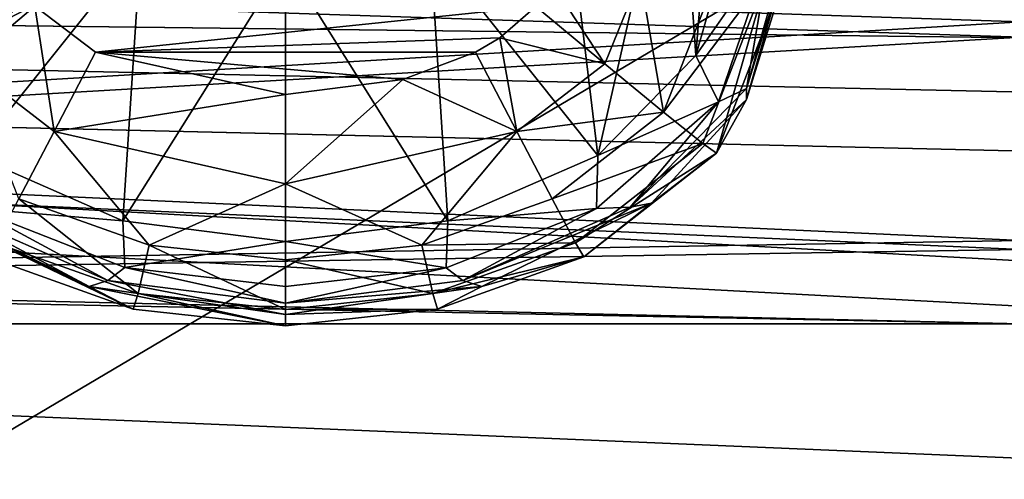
# Model space of a CAD drawing. Header units: metres. Extents: x -1004 to 0, y -708 to 0.
# Tile 17 of 119: x -759 to -726, y -172 to -157. Entities that reach past the tile are written whole.
import ezdxf

# ---------------------------------------------------------------- set-up
doc = ezdxf.new("R2010")
doc.units = ezdxf.units.M

msp = doc.modelspace()

# ---------------------------------------------------------------- linework, layer by layer
at = {"layer": 'top0123410'}
for points in [[(-918.45813, -133.342072, 2129.335449), (-111.516525, -164.3479, 2150.003662), (-102.249931, -155.053757, 2143.80835)], [(-918.45813, -133.342072, 2129.335449), (-901.799438, -155.053757, 2143.80835), (-111.516525, -164.3479, 2150.003662)], [(-899.966553, -156.892273, 2141.547363), (-916.262817, -135.652328, 2127.388916), (-124.236923, -175.058105, 2153.656738)], [(-124.236923, -175.058105, 2153.656738), (-916.262817, -135.652328, 2127.388916), (-105.679428, -158.615219, 2142.695801)], [(-916.262817, -135.652328, 2127.388916), (-89.123558, -137.687225, 2128.745361), (-105.679428, -158.615219, 2142.695801)], [(-901.799438, -155.053757, 2143.80835), (-121.211586, -172.413788, 2155.380371), (-111.516525, -164.3479, 2150.003662)], [(-121.211586, -172.413788, 2155.380371), (-901.799438, -155.053757, 2143.80835), (-183.251602, -194.344879, 2169.999756)], [(-901.799438, -155.053757, 2143.80835), (-892.532837, -164.3479, 2150.003662), (-183.251602, -194.344879, 2169.999756)], [(-881.439697, -173.853394, 2152.853516), (-899.966553, -156.892273, 2141.547363), (-183.251602, -195.290787, 2167.143799)], [(-183.251602, -195.290787, 2167.143799), (-899.966553, -156.892273, 2141.547363), (-124.236923, -175.058105, 2153.656738)], [(-183.251602, -194.344879, 2169.999756), (-892.532837, -164.3479, 2150.003662), (-882.837769, -172.413788, 2155.380371)]]:
    msp.add_3dface(points, dxfattribs=at)
at = {"layer": 'top0123412'}
for points in [[(-735.21582, -144.5392, 1939.169189), (-736.87793, -149.113831, 1939.249023), (-736.270142, -157.740265, 1393.899536)], [(-735.21582, -154.058044, 1393.835327), (-735.21582, -144.5392, 1939.169189), (-736.270142, -157.740265, 1393.899536)], [(-736.87793, -149.113831, 1939.249023), (-740.671204, -152.25238, 1939.303833), (-739.608643, -161.12767, 1393.95874)], [(-736.270142, -157.740265, 1393.899536), (-736.87793, -149.113831, 1939.249023), (-739.608643, -161.12767, 1393.95874)], [(-755.132874, -153.985229, 1939.334106), (-759.761414, -152.251846, 1939.303833), (-760.824341, -161.12677, 1393.958618)], [(-739.608643, -161.12767, 1393.95874), (-740.671204, -152.25238, 1939.303833), (-745.299805, -153.985458, 1939.334106)], [(-755.132874, -153.985229, 1939.334106), (-760.824341, -161.12677, 1393.958618), (-755.737122, -163.354553, 1393.997559)], [(-750.21637, -154.537766, 1939.34375), (-755.132874, -153.985229, 1939.334106), (-755.737122, -163.354553, 1393.997559)], [(-745.299805, -153.985458, 1939.334106), (-750.21637, -154.537766, 1939.34375), (-744.696167, -163.354965, 1393.997559)], [(-739.608643, -161.12767, 1393.95874), (-745.299805, -153.985458, 1939.334106), (-744.696167, -163.354965, 1393.997559)], [(-735.21582, -154.058044, 1393.835327), (-736.270142, -157.740265, 1393.899536), (-733.732544, -154.101028, 1391.372681)], [(-736.270142, -157.740265, 1393.899536), (-735.502319, -159.312546, 1391.463623), (-733.732544, -154.101028, 1391.372681)], [(-733.732544, -154.101028, 1391.372681), (-735.502319, -159.312546, 1391.463623), (-734.549377, -158.851807, 1388.626709)], [(-733.21582, -154.150391, 1388.544556), (-733.732544, -154.101028, 1391.372681), (-734.549377, -158.851807, 1388.626709)], [(-733.21582, -154.150391, 1388.544556), (-734.549377, -158.851807, 1388.626709), (-733.21582, -154.534348, 1366.547974)], [(-750.21637, -154.537766, 1939.34375), (-755.737122, -163.354553, 1393.997559), (-750.216614, -164.05661, 1394.009766)], [(-744.696167, -163.354965, 1393.997559), (-750.21637, -154.537766, 1939.34375), (-750.216614, -164.05661, 1394.009766)], [(-734.549377, -158.851807, 1388.626709), (-734.549622, -159.235764, 1366.630005), (-733.21582, -154.534348, 1366.547974)], [(-733.21582, -154.534348, 1366.547974), (-734.549622, -159.235764, 1366.630005), (-733.21582, -154.918289, 1344.55127)], [(-759.003723, -155.675247, 1336.563232), (-761.06311, -158.019913, 1337.210327), (-762.270569, -155.047333, 1337.158569)], [(-739.368591, -158.019913, 1337.210327), (-741.714233, -156.074722, 1336.570313), (-741.228088, -155.187927, 1336.55481)], [(-738.161133, -155.047333, 1337.158569), (-739.368591, -158.019913, 1337.210327), (-741.228088, -155.187927, 1336.55481)], [(-739.368591, -158.019913, 1337.210327), (-738.161133, -155.047333, 1337.158569), (-737.36969, -159.656052, 1338.976196)], [(-738.161133, -155.047333, 1337.158569), (-735.55896, -155.017014, 1338.895264), (-737.36969, -159.656052, 1338.976196)], [(-733.822021, -154.971603, 1341.49707), (-736.0354, -160.722977, 1341.597656), (-737.36969, -159.656052, 1338.976196)], [(-737.36969, -159.656052, 1338.976196), (-735.55896, -155.017014, 1338.895264), (-733.822021, -154.971603, 1341.49707)], [(-735.568787, -161.056259, 1344.658447), (-736.0354, -160.722977, 1341.597656), (-733.822021, -154.971603, 1341.49707)], [(-733.21582, -154.918289, 1344.55127), (-735.568787, -161.056259, 1344.658447), (-733.822021, -154.971603, 1341.49707)], [(-734.549622, -159.235764, 1366.630005), (-735.568787, -161.056259, 1344.658447), (-733.21582, -154.918289, 1344.55127)], [(-759.003723, -155.675247, 1336.563232), (-758.72937, -156.060349, 1336.569946), (-761.06311, -158.019913, 1337.210327)], [(-758.72937, -156.060349, 1336.569946), (-758.075073, -160.322052, 1337.250488), (-761.06311, -158.019913, 1337.210327)], [(-758.72937, -156.060349, 1336.569946), (-756.674561, -157.6185, 1336.597168), (-758.075073, -160.322052, 1337.250488)], [(-756.674561, -157.6185, 1336.597168), (-758.72937, -156.060349, 1336.569946), (-741.714233, -156.074722, 1336.570313)], [(-742.9375, -157.136353, 1336.588745), (-756.674561, -157.6185, 1336.597168), (-741.714233, -156.074722, 1336.570313)], [(-742.9375, -157.136353, 1336.588745), (-741.714233, -156.074722, 1336.570313), (-739.368591, -158.019913, 1337.210327)], [(-742.9375, -157.136353, 1336.588745), (-743.757141, -157.6185, 1336.597168), (-756.674561, -157.6185, 1336.597168)], [(-742.356628, -160.322052, 1337.250488), (-743.757141, -157.6185, 1336.597168), (-742.9375, -157.136353, 1336.588745)], [(-742.356628, -160.322052, 1337.250488), (-742.9375, -157.136353, 1336.588745), (-739.368591, -158.019913, 1337.210327)], [(-756.674561, -157.6185, 1336.597168), (-750.21582, -159.057312, 1336.622314), (-758.075073, -160.322052, 1337.250488)], [(-743.757141, -157.6185, 1336.597168), (-746.225586, -158.553894, 1336.613525), (-756.674561, -157.6185, 1336.597168)], [(-756.674561, -157.6185, 1336.597168), (-746.225586, -158.553894, 1336.613525), (-750.21582, -159.057312, 1336.622314)], [(-746.225586, -158.553894, 1336.613525), (-743.757141, -157.6185, 1336.597168), (-742.356628, -160.322052, 1337.250488)], [(-736.270142, -157.740265, 1393.899536), (-739.608643, -161.12767, 1393.95874), (-735.502319, -159.312546, 1391.463623)], [(-761.06311, -158.019913, 1337.210327), (-758.075073, -160.322052, 1337.250488), (-759.274231, -162.601151, 1339.02771)], [(-742.356628, -160.322052, 1337.250488), (-739.368591, -158.019913, 1337.210327), (-737.36969, -159.656052, 1338.976196)], [(-750.21582, -159.057312, 1336.622314), (-746.225586, -158.553894, 1336.613525), (-750.21582, -162.100739, 1337.281616)], [(-750.21582, -162.100739, 1337.281616), (-746.225586, -158.553894, 1336.613525), (-742.356628, -160.322052, 1337.250488)], [(-734.549377, -158.851807, 1388.626709), (-738.499817, -162.884232, 1388.697021), (-734.549622, -159.235764, 1366.630005)], [(-734.549377, -158.851807, 1388.626709), (-735.502319, -159.312546, 1391.463623), (-738.499817, -162.884232, 1388.697021)], [(-758.075073, -160.322052, 1337.250488), (-750.21582, -159.057312, 1336.622314), (-750.21582, -162.100739, 1337.281616)], [(-735.502319, -159.312546, 1391.463623), (-739.645874, -162.938721, 1391.526978), (-738.499817, -162.884232, 1388.697021)], [(-739.608643, -161.12767, 1393.95874), (-739.645874, -162.938721, 1391.526978), (-735.502319, -159.312546, 1391.463623)], [(-738.499817, -162.884232, 1388.697021), (-737.774902, -162.754562, 1366.691406), (-734.549622, -159.235764, 1366.630005)], [(-734.549622, -159.235764, 1366.630005), (-737.774902, -162.754562, 1366.691406), (-735.568787, -161.056259, 1344.658447)], [(-737.36969, -159.656052, 1338.976196), (-741.157471, -162.601151, 1339.02771), (-742.356628, -160.322052, 1337.250488)], [(-736.0354, -160.722977, 1341.597656), (-741.157471, -162.601151, 1339.02771), (-737.36969, -159.656052, 1338.976196)], [(-759.274231, -162.601151, 1339.02771), (-758.075073, -160.322052, 1337.250488), (-754.851013, -164.174927, 1339.055176)], [(-758.075073, -160.322052, 1337.250488), (-750.21582, -162.100739, 1337.281616), (-754.851013, -164.174927, 1339.055176)], [(-742.356628, -160.322052, 1337.250488), (-745.580688, -164.174927, 1339.055176), (-750.21582, -162.100739, 1337.281616)], [(-741.157471, -162.601151, 1339.02771), (-745.580688, -164.174927, 1339.055176), (-742.356628, -160.322052, 1337.250488)], [(-736.0354, -160.722977, 1341.597656), (-740.357056, -164.09726, 1341.656616), (-741.157471, -162.601151, 1339.02771)], [(-736.0354, -160.722977, 1341.597656), (-735.568787, -161.056259, 1344.658447), (-740.357056, -164.09726, 1341.656616)], [(-755.737122, -163.354553, 1393.997559), (-760.824341, -161.12677, 1393.958618), (-760.786865, -162.938126, 1391.526978)], [(-739.608643, -161.12767, 1393.95874), (-744.696167, -163.354965, 1393.997559), (-739.645874, -162.938721, 1391.526978)], [(-735.568787, -161.056259, 1344.658447), (-740.075806, -164.580521, 1344.719971), (-740.357056, -164.09726, 1341.656616)], [(-737.774902, -162.754562, 1366.691406), (-740.075806, -164.580521, 1344.719971), (-735.568787, -161.056259, 1344.658447)], [(-750.21582, -162.100739, 1337.281616), (-750.21582, -164.672409, 1339.063843), (-754.851013, -164.174927, 1339.055176)], [(-745.580688, -164.174927, 1339.055176), (-750.21582, -164.672409, 1339.063843), (-750.21582, -162.100739, 1337.281616)], [(-761.931824, -162.884232, 1388.697021), (-762.656738, -162.754578, 1366.691406), (-756.884155, -165.585983, 1366.740845)], [(-756.884155, -165.585983, 1366.740845), (-762.656738, -162.754578, 1366.691406), (-755.385437, -166.357468, 1344.750977)], [(-762.656738, -162.754578, 1366.691406), (-760.355835, -164.580521, 1344.719971), (-755.385437, -166.357468, 1344.750977)], [(-756.24762, -165.380341, 1388.740601), (-761.931824, -162.884232, 1388.697021), (-756.884155, -165.585983, 1366.740845)], [(-761.931824, -162.884232, 1388.697021), (-756.24762, -165.380341, 1388.740601), (-760.786865, -162.938126, 1391.526978)], [(-760.074646, -164.09726, 1341.656616), (-759.274231, -162.601151, 1339.02771), (-755.224976, -165.825592, 1341.686768)], [(-759.274231, -162.601151, 1339.02771), (-754.851013, -164.174927, 1339.055176), (-755.224976, -165.825592, 1341.686768)], [(-740.357056, -164.09726, 1341.656616), (-745.580688, -164.174927, 1339.055176), (-741.157471, -162.601151, 1339.02771)], [(-738.499817, -162.884232, 1388.697021), (-744.184021, -165.380341, 1388.740601), (-737.774902, -162.754562, 1366.691406)], [(-744.184021, -165.380341, 1388.740601), (-743.547546, -165.585983, 1366.740845), (-737.774902, -162.754562, 1366.691406)], [(-738.499817, -162.884232, 1388.697021), (-739.645874, -162.938721, 1391.526978), (-744.184021, -165.380341, 1388.740601)], [(-737.774902, -162.754562, 1366.691406), (-743.547546, -165.585983, 1366.740845), (-740.075806, -164.580521, 1344.719971)], [(-755.674255, -164.94313, 1391.56189), (-755.737122, -163.354553, 1393.997559), (-760.786865, -162.938126, 1391.526978)], [(-756.24762, -165.380341, 1388.740601), (-755.674255, -164.94313, 1391.56189), (-760.786865, -162.938126, 1391.526978)], [(-739.645874, -162.938721, 1391.526978), (-744.758606, -164.943405, 1391.56189), (-744.184021, -165.380341, 1388.740601)], [(-744.696167, -163.354965, 1393.997559), (-744.758606, -164.943405, 1391.56189), (-739.645874, -162.938721, 1391.526978)], [(-755.674255, -164.94313, 1391.56189), (-750.216614, -164.05661, 1394.009766), (-755.737122, -163.354553, 1393.997559)], [(-744.696167, -163.354965, 1393.997559), (-750.216614, -164.05661, 1394.009766), (-744.758606, -164.943405, 1391.56189)], [(-755.385437, -166.357468, 1344.750977), (-760.355835, -164.580521, 1344.719971), (-760.074646, -164.09726, 1341.656616)], [(-755.224976, -165.825592, 1341.686768), (-755.385437, -166.357468, 1344.750977), (-760.074646, -164.09726, 1341.656616)], [(-750.216431, -165.58255, 1391.57312), (-750.216614, -164.05661, 1394.009766), (-755.674255, -164.94313, 1391.56189)], [(-754.851013, -164.174927, 1339.055176), (-750.21582, -166.3638, 1341.696167), (-755.224976, -165.825592, 1341.686768)], [(-750.21582, -164.672409, 1339.063843), (-750.21582, -166.3638, 1341.696167), (-754.851013, -164.174927, 1339.055176)], [(-750.216614, -164.05661, 1394.009766), (-750.216431, -165.58255, 1391.57312), (-744.758606, -164.943405, 1391.56189)], [(-745.206726, -165.825592, 1341.686768), (-750.21582, -164.672409, 1339.063843), (-745.580688, -164.174927, 1339.055176)], [(-740.357056, -164.09726, 1341.656616), (-745.206726, -165.825592, 1341.686768), (-745.580688, -164.174927, 1339.055176)], [(-740.357056, -164.09726, 1341.656616), (-740.075806, -164.580521, 1344.719971), (-745.206726, -165.825592, 1341.686768)], [(-740.075806, -164.580521, 1344.719971), (-745.046265, -166.357468, 1344.750977), (-745.206726, -165.825592, 1341.686768)], [(-743.547546, -165.585983, 1366.740845), (-745.046265, -166.357468, 1344.750977), (-740.075806, -164.580521, 1344.719971)], [(-750.21582, -166.3638, 1341.696167), (-750.21582, -164.672409, 1339.063843), (-745.206726, -165.825592, 1341.686768)], [(-756.24762, -165.380341, 1388.740601), (-750.21582, -166.14856, 1388.754028), (-755.674255, -164.94313, 1391.56189)], [(-750.21582, -166.14856, 1388.754028), (-750.216431, -165.58255, 1391.57312), (-755.674255, -164.94313, 1391.56189)], [(-744.758606, -164.943405, 1391.56189), (-750.216431, -165.58255, 1391.57312), (-750.21582, -166.14856, 1388.754028)], [(-744.184021, -165.380341, 1388.740601), (-744.758606, -164.943405, 1391.56189), (-750.21582, -166.14856, 1388.754028)], [(-756.24762, -165.380341, 1388.740601), (-756.884155, -165.585983, 1366.740845), (-750.21582, -166.532516, 1366.757324)], [(-750.21582, -166.14856, 1388.754028), (-756.24762, -165.380341, 1388.740601), (-750.21582, -166.532516, 1366.757324)], [(-744.184021, -165.380341, 1388.740601), (-750.21582, -166.14856, 1388.754028), (-743.547546, -165.585983, 1366.740845)], [(-750.21582, -166.532516, 1366.757324), (-756.884155, -165.585983, 1366.740845), (-750.21582, -166.916473, 1344.760742)], [(-756.884155, -165.585983, 1366.740845), (-755.385437, -166.357468, 1344.750977), (-750.21582, -166.916473, 1344.760742)], [(-755.224976, -165.825592, 1341.686768), (-750.21582, -166.916473, 1344.760742), (-755.385437, -166.357468, 1344.750977)], [(-750.21582, -166.3638, 1341.696167), (-750.21582, -166.916473, 1344.760742), (-755.224976, -165.825592, 1341.686768)], [(-750.21582, -166.14856, 1388.754028), (-750.21582, -166.532516, 1366.757324), (-743.547546, -165.585983, 1366.740845)], [(-743.547546, -165.585983, 1366.740845), (-750.21582, -166.532516, 1366.757324), (-745.046265, -166.357468, 1344.750977)], [(-745.206726, -165.825592, 1341.686768), (-745.046265, -166.357468, 1344.750977), (-750.21582, -166.3638, 1341.696167)], [(-745.046265, -166.357468, 1344.750977), (-750.21582, -166.916473, 1344.760742), (-750.21582, -166.3638, 1341.696167)], [(-750.21582, -166.532516, 1366.757324), (-750.21582, -166.916473, 1344.760742), (-745.046265, -166.357468, 1344.750977)]]:
    msp.add_3dface(points, dxfattribs=at)
at = {"layer": 'top0123421'}
for points in [[(-725.21582, -146.554016, 1826.478638), (-795.718384, -154.229721, 1825.071655), (-725.21582, -156.593246, 1823.950073)], [(-725.21582, -147.156555, 1786.483154), (-725.21582, -157.115051, 1789.312988), (-795.718384, -154.786392, 1788.120728)], [(-795.718384, -154.229721, 1825.071655), (-795.718384, -160.782745, 1820.834473), (-725.21582, -156.593246, 1823.950073)], [(-725.21582, -157.115051, 1789.312988), (-795.718384, -161.208817, 1792.553467), (-795.718384, -154.786392, 1788.120728)], [(-725.21582, -156.593246, 1823.950073), (-795.718384, -160.782745, 1820.834473), (-725.21582, -164.023193, 1816.740723)], [(-725.21582, -157.115051, 1789.312988), (-725.21582, -164.324463, 1796.74292), (-795.718384, -161.208817, 1792.553467)], [(-795.718384, -160.782745, 1820.834473), (-795.718384, -165.215439, 1814.411987), (-725.21582, -164.023193, 1816.740723)], [(-725.21582, -164.324463, 1796.74292), (-795.718384, -165.44603, 1799.106445), (-795.718384, -161.208817, 1792.553467)], [(-725.21582, -164.023193, 1816.740723), (-795.718384, -165.215439, 1814.411987), (-725.21582, -166.853012, 1806.782227)], [(-725.21582, -164.324463, 1796.74292), (-725.21582, -166.853012, 1806.782227), (-795.718384, -165.44603, 1799.106445)], [(-795.718384, -165.215439, 1814.411987), (-795.718384, -166.853012, 1806.782227), (-725.21582, -166.853012, 1806.782227)], [(-725.21582, -166.853012, 1806.782227), (-795.718384, -166.853012, 1806.782227), (-795.718384, -165.44603, 1799.106445)]]:
    msp.add_3dface(points, dxfattribs=at)
at = {"layer": 'top0123459'}
for points in [[(-10, -10, 90), (-787.024658, -653.266907, 90), (-994.049377, -10, 90)], [(-217.024689, -653.266907, 90), (-787.024658, -653.266907, 90), (-10, -10, 90)], [(-789.596375, -67.146965, 117.166069), (-936.328247, -157.298203, 115.592468), (-741.71167, -69.780937, 117.120087)], [(-936.328247, -157.298203, 115.592468), (-939.295715, -187.940216, 115.05761), (-741.71167, -69.780937, 117.120087)], [(-741.71167, -69.780937, 117.120087), (-939.295715, -187.940216, 115.05761), (-693.802979, -71.936363, 117.082466)], [(-939.295715, -187.940216, 115.05761), (-645.875183, -73.613029, 117.0532), (-693.802979, -71.936363, 117.082466)], [(-939.295715, -187.940216, 115.05761), (-941.707825, -218.630936, 114.521904), (-645.875183, -73.613029, 117.0532)], [(-941.707825, -218.630936, 114.521904), (-597.932983, -74.810768, 117.032295), (-645.875183, -73.613029, 117.0532)], [(-943.563782, -249.360291, 113.985519), (-944.863037, -280.118225, 113.448639), (-597.932983, -74.810768, 117.032295)], [(-597.932983, -74.810768, 117.032295), (-944.863037, -280.118225, 113.448639), (-514.138, -508.234344, 109.46685)], [(-941.707825, -218.630936, 114.521904), (-943.563782, -249.360291, 113.985519), (-597.932983, -74.810768, 117.032295)]]:
    msp.add_3dface(points, dxfattribs=at)

doc.saveas('drawing.dxf')
